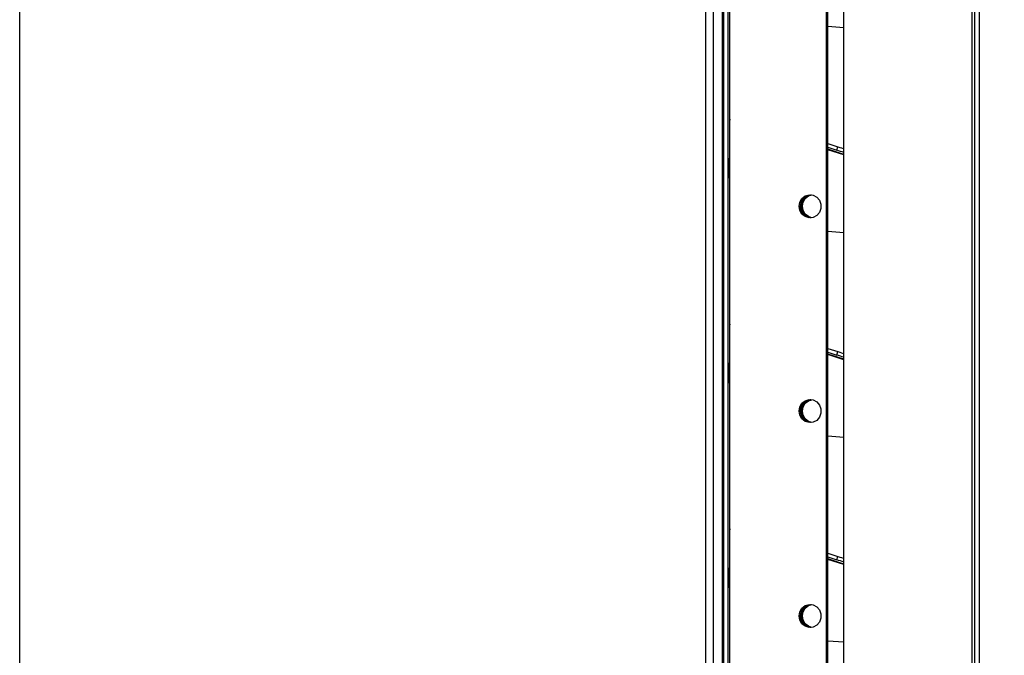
# Model space of a CAD drawing. Header units: millimetres. Extents: x 0 to 39025, y -31299 to 8400.
# Tile 201 of 256: x 17441 to 17663, y -14025 to -13882. Entities that reach past the tile are written whole.
import ezdxf

# ---------------------------------------------------------------- set-up
doc = ezdxf.new("R2010")
doc.units = ezdxf.units.MM
doc.header["$PDSIZE"] = -1
doc.layers.add('DIMENZIJE', color=4, linetype='Continuous')
doc.styles.add('SLDTEXTSTYLE6', font='txt')
doc.dimstyles.new('SLDDIMSTYLE0', dxfattribs={"dimtxt": 3, "dimasz": 3.414889, "dimexe": 0, "dimexo": 0.0625, "dimgap": 0.75, "dimtad": 1, "dimdec": 0, "dimlfac": 20, "dimrnd": 1e-09, "dimzin": 12, "dimdsep": 46, "dimtxsty": 'SLDTEXTSTYLE6', "dimsah": 1, "dimcen": 0.09, "dimadec": 0, "dimazin": 3, "dimtfac": 1, "dimtdec": 0, "dimtofl": 0, "dimtmove": 0, "dimatfit": 3, "dimfxl": 1, "dimfrac": 2, "dimtolj": 1, "dimtzin": 12, "dimarcsym": 0})

# ---------------------------------------------------------------- blocks, each defined once
blk = doc.blocks.new('*U63')
at = {"lineweight": 25}
for points in [[(498.4, 16.45), (498.4, 16.45), (498.4, 557.15), (498.4, 557.15)], [(684.42, 18.46), (684.42, 18.46), (684.42, 557.15), (684.42, 557.15)], [(713.31, 557.15), (713.31, 557.15), (713.31, 16.45), (713.31, 16.45)], [(713.91, 557.15), (713.91, 557.15), (713.91, 16.45), (713.91, 16.45)], [(714.96, 557.15), (714.96, 557.15), (714.96, 16.45), (714.96, 16.45)], [(715, 85.75), (715, 85.75), (715, 557.15), (715, 557.15)], [(657.32, 115.01), (657.32, 115.01), (657.32, 544.18), (657.32, 544.18)], [(657.32, 116.46), (657.32, 116.46), (657.32, 531.12), (657.32, 531.12)], [(658.32, 116.46), (658.32, 116.46), (658.32, 531.12), (658.32, 531.12)], [(656.95, 529.11), (656.95, 529.11), (656.95, 120.93), (656.95, 120.93)], [(658.7, 113.77), (658.7, 113.77), (658.7, 529.5), (658.7, 529.5)], [(653.15, 528.1), (653.15, 528.1), (653.15, 120.93), (653.15, 120.93)], [(654.95, 528.1), (654.95, 528.1), (654.95, 120.93), (654.95, 120.93)], [(680.52, 108.43), (680.52, 108.43), (680.52, 522.6), (680.52, 522.6)], [(680.83, 108.43), (680.83, 108.43), (680.83, 522.6), (680.83, 522.6)], [(680.83, 318.78), (680.83, 318.78), (684.42, 318.51), (684.42, 318.51)], [(658.62, 294.27), (658.62, 294.27), (658.62, 289.01), (658.62, 289.01)], [(658.7, 294.27), (658.7, 294.27), (658.62, 294.27), (658.62, 294.27)], [(680.83, 292.32), (680.83, 292.32), (683.08, 291.58), (683.08, 291.58)], [(680.83, 291.47), (680.83, 291.47), (682.83, 290.81), (682.83, 290.81)], [(682.83, 290.81), (682.83, 290.81), (683.08, 291.58), (683.08, 291.58)], [(658.62, 289.01), (658.62, 289.01), (658.7, 289.01), (658.7, 289.01)], [(684.42, 289.85), (684.42, 289.85), (680.83, 291.02), (680.83, 291.02)], [(684.42, 289.77), (684.42, 289.77), (680.83, 290.93), (680.83, 290.93)], [(658.7, 284.49), (658.7, 284.49), (658.62, 284.49), (658.62, 284.49)], [(680.83, 272.55), (680.83, 272.55), (684.42, 272.27), (684.42, 272.27)], [(658.62, 248.03), (658.62, 248.03), (658.62, 242.78), (658.62, 242.78)], [(658.7, 248.03), (658.7, 248.03), (658.62, 248.03), (658.62, 248.03)], [(680.83, 246.08), (680.83, 246.08), (683.08, 245.34), (683.08, 245.34)], [(680.83, 245.24), (680.83, 245.24), (682.83, 244.58), (682.83, 244.58)], [(684.42, 243.61), (684.42, 243.61), (680.83, 244.78), (680.83, 244.78)], [(684.42, 243.53), (684.42, 243.53), (680.83, 244.7), (680.83, 244.7)], [(682.83, 244.58), (682.83, 244.58), (683.08, 245.34), (683.08, 245.34)], [(658.62, 242.78), (658.62, 242.78), (658.7, 242.78), (658.7, 242.78)], [(658.7, 238.26), (658.7, 238.26), (658.62, 238.26), (658.62, 238.26)], [(680.83, 226.31), (680.83, 226.31), (684.42, 226.03), (684.42, 226.03)], [(658.62, 201.8), (658.62, 201.8), (658.62, 196.55), (658.62, 196.55)], [(658.7, 201.8), (658.7, 201.8), (658.62, 201.8), (658.62, 201.8)], [(680.83, 199.84), (680.83, 199.84), (683.08, 199.11), (683.08, 199.11)], [(680.83, 199), (680.83, 199), (682.83, 198.35), (682.83, 198.35)], [(684.42, 197.38), (684.42, 197.38), (680.83, 198.55), (680.83, 198.55)], [(684.42, 197.29), (684.42, 197.29), (680.83, 198.46), (680.83, 198.46)], [(682.83, 198.35), (682.83, 198.35), (683.08, 199.11), (683.08, 199.11)], [(658.62, 196.55), (658.62, 196.55), (658.7, 196.55), (658.7, 196.55)], [(658.7, 192.02), (658.7, 192.02), (658.62, 192.02), (658.62, 192.02)], [(680.83, 180.07), (680.83, 180.07), (684.42, 179.8), (684.42, 179.8)]]:
    blk.add_open_spline(points, degree=3, dxfattribs=at)
for points, knots in [([(658.7, 297.79), (658.7, 297.79), (658.65, 297.64), (658.65, 297.64), (658.65, 297.64), (658.63, 297.46), (658.63, 297.46), (658.63, 297.46), (658.62, 297.35), (658.62, 297.35)], [0, 0, 0, 0, 1, 1, 1, 2, 2, 2, 3, 3, 3, 3]), ([(658.62, 297.35), (658.62, 297.35), (658.62, 296.99), (658.62, 296.99), (658.62, 296.99), (658.62, 296.62), (658.62, 296.62), (658.62, 296.62), (658.62, 296.23), (658.62, 296.23), (658.62, 296.23), (658.62, 295.85), (658.62, 295.85), (658.62, 295.85), (658.62, 295.46), (658.62, 295.46), (658.62, 295.46), (658.62, 295.06), (658.62, 295.06), (658.62, 295.06), (658.62, 294.67), (658.62, 294.67), (658.62, 294.67), (658.62, 294.27), (658.62, 294.27)], [0, 0, 0, 0, 1, 1, 1, 2, 2, 2, 3, 3, 3, 4, 4, 4, 5, 5, 5, 6, 6, 6, 7, 7, 7, 8, 8, 8, 8]), ([(683.08, 291.58), (683.08, 291.58), (683.48, 291.45), (683.48, 291.45), (683.48, 291.45), (683.89, 291.32), (683.89, 291.32), (683.89, 291.32), (684.29, 291.18), (684.29, 291.18), (684.29, 291.18), (684.42, 291.14), (684.42, 291.14)], [0, 0, 0, 0, 1, 1, 1, 2, 2, 2, 3, 3, 3, 4, 4, 4, 4]), ([(658.62, 284.49), (658.62, 284.49), (658.62, 284.58), (658.62, 284.58), (658.62, 284.58), (658.62, 284.84), (658.62, 284.84), (658.62, 284.84), (658.62, 285.26), (658.62, 285.26), (658.62, 285.26), (658.62, 285.82), (658.62, 285.82), (658.62, 285.82), (658.62, 286.5), (658.62, 286.5), (658.62, 286.5), (658.62, 287.28), (658.62, 287.28), (658.62, 287.28), (658.62, 288.13), (658.62, 288.13), (658.62, 288.13), (658.62, 289.01), (658.62, 289.01)], [0, 0, 0, 0, 1, 1, 1, 2, 2, 2, 3, 3, 3, 4, 4, 4, 5, 5, 5, 6, 6, 6, 7, 7, 7, 8, 8, 8, 8]), ([(684.42, 290.3), (684.42, 290.3), (684.04, 290.42), (684.04, 290.42), (684.04, 290.42), (683.64, 290.55), (683.64, 290.55), (683.64, 290.55), (683.23, 290.69), (683.23, 290.69), (683.23, 290.69), (682.83, 290.81), (682.83, 290.81)], [0, 0, 0, 0, 1, 1, 1, 2, 2, 2, 3, 3, 3, 4, 4, 4, 4]), ([(674.31, 278.16), (674.31, 278.16), (674.48, 277.21), (674.48, 277.21), (674.48, 277.21), (674.96, 276.39), (674.96, 276.39), (674.96, 276.39), (675.69, 275.82), (675.69, 275.82), (675.69, 275.82), (676.55, 275.55), (676.55, 275.55), (676.55, 275.55), (677.46, 275.64), (677.46, 275.64), (677.46, 275.64), (678.28, 276.06), (678.28, 276.06), (678.28, 276.06), (678.89, 276.78), (678.89, 276.78), (678.89, 276.78), (679.21, 277.67), (679.21, 277.67), (679.21, 277.67), (679.21, 278.63), (679.21, 278.63), (679.21, 278.63), (678.89, 279.53), (678.89, 279.53), (678.89, 279.53), (678.28, 280.24), (678.28, 280.24), (678.28, 280.24), (677.46, 280.67), (677.46, 280.67), (677.46, 280.67), (676.55, 280.75), (676.55, 280.75), (676.55, 280.75), (675.69, 280.49), (675.69, 280.49), (675.69, 280.49), (674.96, 279.92), (674.96, 279.92), (674.96, 279.92), (674.48, 279.1), (674.48, 279.1), (674.48, 279.1), (674.31, 278.16), (674.31, 278.16)], [0, 0, 0, 0, 1, 1, 1, 2, 2, 2, 3, 3, 3, 4, 4, 4, 5, 5, 5, 6, 6, 6, 7, 7, 7, 8, 8, 8, 9, 9, 9, 10, 10, 10, 11, 11, 11, 12, 12, 12, 13, 13, 13, 14, 14, 14, 15, 15, 15, 16, 16, 16, 17, 17, 17, 17]), ([(674.62, 278.16), (674.62, 278.16), (674.79, 279.1), (674.79, 279.1), (674.79, 279.1), (675.27, 279.92), (675.27, 279.92), (675.27, 279.92), (675.99, 280.49), (675.99, 280.49), (675.99, 280.49), (676.86, 280.75), (676.86, 280.75), (676.86, 280.75), (676.94, 280.76), (676.94, 280.76)], [0, 0, 0, 0, 1, 1, 1, 2, 2, 2, 3, 3, 3, 4, 4, 4, 5, 5, 5, 5]), ([(674.8, 278.15), (674.8, 278.15), (674.97, 279.09), (674.97, 279.09), (674.97, 279.09), (675.44, 279.91), (675.44, 279.91), (675.44, 279.91), (676.16, 280.49), (676.16, 280.49), (676.16, 280.49), (677.03, 280.75), (677.03, 280.75), (677.03, 280.75), (677.04, 280.75), (677.04, 280.75)], [0, 0, 0, 0, 1, 1, 1, 2, 2, 2, 3, 3, 3, 4, 4, 4, 5, 5, 5, 5]), ([(675.05, 278.16), (675.05, 278.16), (675.21, 279.1), (675.21, 279.1), (675.21, 279.1), (675.69, 279.92), (675.69, 279.92), (675.69, 279.92), (676.41, 280.49), (676.41, 280.49), (676.41, 280.49), (677.15, 280.74), (677.15, 280.74)], [0, 0, 0, 0, 1, 1, 1, 2, 2, 2, 3, 3, 3, 4, 4, 4, 4]), ([(676.94, 275.55), (676.94, 275.55), (676.86, 275.55), (676.86, 275.55), (676.86, 275.55), (675.99, 275.82), (675.99, 275.82), (675.99, 275.82), (675.27, 276.39), (675.27, 276.39), (675.27, 276.39), (674.79, 277.21), (674.79, 277.21), (674.79, 277.21), (674.62, 278.16), (674.62, 278.16)], [0, 0, 0, 0, 1, 1, 1, 2, 2, 2, 3, 3, 3, 4, 4, 4, 5, 5, 5, 5]), ([(677.01, 275.55), (677.01, 275.55), (676.17, 275.81), (676.17, 275.81), (676.17, 275.81), (675.45, 276.39), (675.45, 276.39), (675.45, 276.39), (674.97, 277.21), (674.97, 277.21), (674.97, 277.21), (674.8, 278.15), (674.8, 278.15)], [0, 0, 0, 0, 1, 1, 1, 2, 2, 2, 3, 3, 3, 4, 4, 4, 4]), ([(677.15, 275.57), (677.15, 275.57), (676.42, 275.82), (676.42, 275.82), (676.42, 275.82), (675.7, 276.39), (675.7, 276.39), (675.7, 276.39), (675.22, 277.21), (675.22, 277.21), (675.22, 277.21), (675.05, 278.16), (675.05, 278.16)], [0, 0, 0, 0, 1, 1, 1, 2, 2, 2, 3, 3, 3, 4, 4, 4, 4]), ([(658.7, 251.55), (658.7, 251.55), (658.65, 251.41), (658.65, 251.41), (658.65, 251.41), (658.63, 251.22), (658.63, 251.22), (658.63, 251.22), (658.62, 251.12), (658.62, 251.12)], [0, 0, 0, 0, 1, 1, 1, 2, 2, 2, 3, 3, 3, 3]), ([(658.62, 251.12), (658.62, 251.12), (658.62, 250.75), (658.62, 250.75), (658.62, 250.75), (658.62, 250.38), (658.62, 250.38), (658.62, 250.38), (658.62, 250), (658.62, 250), (658.62, 250), (658.62, 249.61), (658.62, 249.61), (658.62, 249.61), (658.62, 249.22), (658.62, 249.22), (658.62, 249.22), (658.62, 248.83), (658.62, 248.83), (658.62, 248.83), (658.62, 248.44), (658.62, 248.44), (658.62, 248.44), (658.62, 248.03), (658.62, 248.03)], [0, 0, 0, 0, 1, 1, 1, 2, 2, 2, 3, 3, 3, 4, 4, 4, 5, 5, 5, 6, 6, 6, 7, 7, 7, 8, 8, 8, 8]), ([(684.42, 244.06), (684.42, 244.06), (684.04, 244.19), (684.04, 244.19), (684.04, 244.19), (683.64, 244.32), (683.64, 244.32), (683.64, 244.32), (683.23, 244.45), (683.23, 244.45), (683.23, 244.45), (682.83, 244.58), (682.83, 244.58)], [0, 0, 0, 0, 1, 1, 1, 2, 2, 2, 3, 3, 3, 4, 4, 4, 4]), ([(683.08, 245.34), (683.08, 245.34), (683.48, 245.22), (683.48, 245.22), (683.48, 245.22), (683.89, 245.08), (683.89, 245.08), (683.89, 245.08), (684.29, 244.95), (684.29, 244.95), (684.29, 244.95), (684.42, 244.9), (684.42, 244.9)], [0, 0, 0, 0, 1, 1, 1, 2, 2, 2, 3, 3, 3, 4, 4, 4, 4]), ([(658.62, 238.26), (658.62, 238.26), (658.62, 238.34), (658.62, 238.34), (658.62, 238.34), (658.62, 238.6), (658.62, 238.6), (658.62, 238.6), (658.62, 239.02), (658.62, 239.02), (658.62, 239.02), (658.62, 239.58), (658.62, 239.58), (658.62, 239.58), (658.62, 240.27), (658.62, 240.27), (658.62, 240.27), (658.62, 241.05), (658.62, 241.05), (658.62, 241.05), (658.62, 241.9), (658.62, 241.9), (658.62, 241.9), (658.62, 242.78), (658.62, 242.78)], [0, 0, 0, 0, 1, 1, 1, 2, 2, 2, 3, 3, 3, 4, 4, 4, 5, 5, 5, 6, 6, 6, 7, 7, 7, 8, 8, 8, 8]), ([(674.31, 231.92), (674.31, 231.92), (674.48, 230.98), (674.48, 230.98), (674.48, 230.98), (674.96, 230.16), (674.96, 230.16), (674.96, 230.16), (675.69, 229.58), (675.69, 229.58), (675.69, 229.58), (676.55, 229.32), (676.55, 229.32), (676.55, 229.32), (677.46, 229.4), (677.46, 229.4), (677.46, 229.4), (678.28, 229.83), (678.28, 229.83), (678.28, 229.83), (678.89, 230.54), (678.89, 230.54), (678.89, 230.54), (679.21, 231.44), (679.21, 231.44), (679.21, 231.44), (679.21, 232.4), (679.21, 232.4), (679.21, 232.4), (678.89, 233.29), (678.89, 233.29), (678.89, 233.29), (678.28, 234), (678.28, 234), (678.28, 234), (677.46, 234.43), (677.46, 234.43), (677.46, 234.43), (676.55, 234.52), (676.55, 234.52), (676.55, 234.52), (675.69, 234.26), (675.69, 234.26), (675.69, 234.26), (674.96, 233.68), (674.96, 233.68), (674.96, 233.68), (674.48, 232.86), (674.48, 232.86), (674.48, 232.86), (674.31, 231.92), (674.31, 231.92)], [0, 0, 0, 0, 1, 1, 1, 2, 2, 2, 3, 3, 3, 4, 4, 4, 5, 5, 5, 6, 6, 6, 7, 7, 7, 8, 8, 8, 9, 9, 9, 10, 10, 10, 11, 11, 11, 12, 12, 12, 13, 13, 13, 14, 14, 14, 15, 15, 15, 16, 16, 16, 17, 17, 17, 17]), ([(674.62, 231.92), (674.62, 231.92), (674.79, 232.86), (674.79, 232.86), (674.79, 232.86), (675.27, 233.68), (675.27, 233.68), (675.27, 233.68), (675.99, 234.26), (675.99, 234.26), (675.99, 234.26), (676.86, 234.52), (676.86, 234.52), (676.86, 234.52), (676.94, 234.53), (676.94, 234.53)], [0, 0, 0, 0, 1, 1, 1, 2, 2, 2, 3, 3, 3, 4, 4, 4, 5, 5, 5, 5]), ([(674.8, 231.91), (674.8, 231.91), (674.97, 232.86), (674.97, 232.86), (674.97, 232.86), (675.44, 233.68), (675.44, 233.68), (675.44, 233.68), (676.16, 234.25), (676.16, 234.25), (676.16, 234.25), (677.03, 234.51), (677.03, 234.51), (677.03, 234.51), (677.04, 234.51), (677.04, 234.51)], [0, 0, 0, 0, 1, 1, 1, 2, 2, 2, 3, 3, 3, 4, 4, 4, 5, 5, 5, 5]), ([(675.05, 231.92), (675.05, 231.92), (675.21, 232.86), (675.21, 232.86), (675.21, 232.86), (675.69, 233.68), (675.69, 233.68), (675.69, 233.68), (676.41, 234.26), (676.41, 234.26), (676.41, 234.26), (677.15, 234.5), (677.15, 234.5)], [0, 0, 0, 0, 1, 1, 1, 2, 2, 2, 3, 3, 3, 4, 4, 4, 4]), ([(676.94, 229.31), (676.94, 229.31), (676.86, 229.32), (676.86, 229.32), (676.86, 229.32), (675.99, 229.58), (675.99, 229.58), (675.99, 229.58), (675.27, 230.16), (675.27, 230.16), (675.27, 230.16), (674.79, 230.98), (674.79, 230.98), (674.79, 230.98), (674.62, 231.92), (674.62, 231.92)], [0, 0, 0, 0, 1, 1, 1, 2, 2, 2, 3, 3, 3, 4, 4, 4, 5, 5, 5, 5]), ([(677.01, 229.32), (677.01, 229.32), (676.17, 229.57), (676.17, 229.57), (676.17, 229.57), (675.45, 230.15), (675.45, 230.15), (675.45, 230.15), (674.97, 230.97), (674.97, 230.97), (674.97, 230.97), (674.8, 231.91), (674.8, 231.91)], [0, 0, 0, 0, 1, 1, 1, 2, 2, 2, 3, 3, 3, 4, 4, 4, 4]), ([(677.15, 229.33), (677.15, 229.33), (676.42, 229.58), (676.42, 229.58), (676.42, 229.58), (675.7, 230.16), (675.7, 230.16), (675.7, 230.16), (675.22, 230.98), (675.22, 230.98), (675.22, 230.98), (675.05, 231.92), (675.05, 231.92)], [0, 0, 0, 0, 1, 1, 1, 2, 2, 2, 3, 3, 3, 4, 4, 4, 4]), ([(658.7, 205.31), (658.7, 205.31), (658.65, 205.18), (658.65, 205.18), (658.65, 205.18), (658.63, 204.99), (658.63, 204.99), (658.63, 204.99), (658.62, 204.89), (658.62, 204.89)], [0, 0, 0, 0, 1, 1, 1, 2, 2, 2, 3, 3, 3, 3]), ([(658.62, 204.89), (658.62, 204.89), (658.62, 204.52), (658.62, 204.52), (658.62, 204.52), (658.62, 204.15), (658.62, 204.15), (658.62, 204.15), (658.62, 203.77), (658.62, 203.77), (658.62, 203.77), (658.62, 203.38), (658.62, 203.38), (658.62, 203.38), (658.62, 202.99), (658.62, 202.99), (658.62, 202.99), (658.62, 202.6), (658.62, 202.6), (658.62, 202.6), (658.62, 202.2), (658.62, 202.2), (658.62, 202.2), (658.62, 201.8), (658.62, 201.8)], [0, 0, 0, 0, 1, 1, 1, 2, 2, 2, 3, 3, 3, 4, 4, 4, 5, 5, 5, 6, 6, 6, 7, 7, 7, 8, 8, 8, 8]), ([(684.42, 197.83), (684.42, 197.83), (684.04, 197.95), (684.04, 197.95), (684.04, 197.95), (683.64, 198.09), (683.64, 198.09), (683.64, 198.09), (683.23, 198.22), (683.23, 198.22), (683.23, 198.22), (682.83, 198.35), (682.83, 198.35)], [0, 0, 0, 0, 1, 1, 1, 2, 2, 2, 3, 3, 3, 4, 4, 4, 4]), ([(683.08, 199.11), (683.08, 199.11), (683.48, 198.98), (683.48, 198.98), (683.48, 198.98), (683.89, 198.85), (683.89, 198.85), (683.89, 198.85), (684.29, 198.72), (684.29, 198.72), (684.29, 198.72), (684.42, 198.67), (684.42, 198.67)], [0, 0, 0, 0, 1, 1, 1, 2, 2, 2, 3, 3, 3, 4, 4, 4, 4]), ([(658.62, 192.02), (658.62, 192.02), (658.62, 192.11), (658.62, 192.11), (658.62, 192.11), (658.62, 192.37), (658.62, 192.37), (658.62, 192.37), (658.62, 192.78), (658.62, 192.78), (658.62, 192.78), (658.62, 193.35), (658.62, 193.35), (658.62, 193.35), (658.62, 194.03), (658.62, 194.03), (658.62, 194.03), (658.62, 194.82), (658.62, 194.82), (658.62, 194.82), (658.62, 195.66), (658.62, 195.66), (658.62, 195.66), (658.62, 196.55), (658.62, 196.55)], [0, 0, 0, 0, 1, 1, 1, 2, 2, 2, 3, 3, 3, 4, 4, 4, 5, 5, 5, 6, 6, 6, 7, 7, 7, 8, 8, 8, 8]), ([(674.31, 185.68), (674.31, 185.68), (674.48, 184.74), (674.48, 184.74), (674.48, 184.74), (674.96, 183.92), (674.96, 183.92), (674.96, 183.92), (675.69, 183.34), (675.69, 183.34), (675.69, 183.34), (676.55, 183.08), (676.55, 183.08), (676.55, 183.08), (677.46, 183.17), (677.46, 183.17), (677.46, 183.17), (678.28, 183.6), (678.28, 183.6), (678.28, 183.6), (678.89, 184.31), (678.89, 184.31), (678.89, 184.31), (679.21, 185.2), (679.21, 185.2), (679.21, 185.2), (679.21, 186.16), (679.21, 186.16), (679.21, 186.16), (678.89, 187.06), (678.89, 187.06), (678.89, 187.06), (678.28, 187.77), (678.28, 187.77), (678.28, 187.77), (677.46, 188.2), (677.46, 188.2), (677.46, 188.2), (676.55, 188.28), (676.55, 188.28), (676.55, 188.28), (675.69, 188.02), (675.69, 188.02), (675.69, 188.02), (674.96, 187.44), (674.96, 187.44), (674.96, 187.44), (674.48, 186.62), (674.48, 186.62), (674.48, 186.62), (674.31, 185.68), (674.31, 185.68)], [0, 0, 0, 0, 1, 1, 1, 2, 2, 2, 3, 3, 3, 4, 4, 4, 5, 5, 5, 6, 6, 6, 7, 7, 7, 8, 8, 8, 9, 9, 9, 10, 10, 10, 11, 11, 11, 12, 12, 12, 13, 13, 13, 14, 14, 14, 15, 15, 15, 16, 16, 16, 17, 17, 17, 17]), ([(674.62, 185.68), (674.62, 185.68), (674.79, 186.62), (674.79, 186.62), (674.79, 186.62), (675.27, 187.44), (675.27, 187.44), (675.27, 187.44), (675.99, 188.02), (675.99, 188.02), (675.99, 188.02), (676.86, 188.28), (676.86, 188.28), (676.86, 188.28), (676.94, 188.29), (676.94, 188.29)], [0, 0, 0, 0, 1, 1, 1, 2, 2, 2, 3, 3, 3, 4, 4, 4, 5, 5, 5, 5]), ([(674.8, 185.68), (674.8, 185.68), (674.97, 186.62), (674.97, 186.62), (674.97, 186.62), (675.44, 187.44), (675.44, 187.44), (675.44, 187.44), (676.16, 188.01), (676.16, 188.01), (676.16, 188.01), (677.03, 188.28), (677.03, 188.28), (677.03, 188.28), (677.04, 188.28), (677.04, 188.28)], [0, 0, 0, 0, 1, 1, 1, 2, 2, 2, 3, 3, 3, 4, 4, 4, 5, 5, 5, 5]), ([(675.05, 185.68), (675.05, 185.68), (675.21, 186.62), (675.21, 186.62), (675.21, 186.62), (675.69, 187.44), (675.69, 187.44), (675.69, 187.44), (676.41, 188.02), (676.41, 188.02), (676.41, 188.02), (677.15, 188.27), (677.15, 188.27)], [0, 0, 0, 0, 1, 1, 1, 2, 2, 2, 3, 3, 3, 4, 4, 4, 4]), ([(676.94, 183.07), (676.94, 183.07), (676.86, 183.08), (676.86, 183.08), (676.86, 183.08), (675.99, 183.34), (675.99, 183.34), (675.99, 183.34), (675.27, 183.92), (675.27, 183.92), (675.27, 183.92), (674.79, 184.74), (674.79, 184.74), (674.79, 184.74), (674.62, 185.68), (674.62, 185.68)], [0, 0, 0, 0, 1, 1, 1, 2, 2, 2, 3, 3, 3, 4, 4, 4, 5, 5, 5, 5]), ([(677.01, 183.08), (677.01, 183.08), (676.17, 183.34), (676.17, 183.34), (676.17, 183.34), (675.45, 183.92), (675.45, 183.92), (675.45, 183.92), (674.97, 184.73), (674.97, 184.73), (674.97, 184.73), (674.8, 185.68), (674.8, 185.68)], [0, 0, 0, 0, 1, 1, 1, 2, 2, 2, 3, 3, 3, 4, 4, 4, 4]), ([(677.15, 183.1), (677.15, 183.1), (676.42, 183.34), (676.42, 183.34), (676.42, 183.34), (675.7, 183.92), (675.7, 183.92), (675.7, 183.92), (675.22, 184.74), (675.22, 184.74), (675.22, 184.74), (675.05, 185.68), (675.05, 185.68)], [0, 0, 0, 0, 1, 1, 1, 2, 2, 2, 3, 3, 3, 4, 4, 4, 4])]:
    blk.add_open_spline(points, degree=3, knots=knots, dxfattribs=at)
blk = doc.blocks.new('*D72')
at = {"layer": 'Defpoints', "color": 0, "transparency": 16777216}
for p in [(17490.78, -13773.28), (17443.38, -14183.87), (17894.27, -14183.87)]:
    blk.add_point(p, dxfattribs=at)
at = {"layer": 'DIMENZIJE', "color": 0, "lineweight": -2, "transparency": 16777216}
for p, q in [((17492.03, -13773.28), (17914.27, -13773.28)), ((17894.27, -13841.58), (17894.27, -14115.57)), ((17444.63, -14183.87), (17914.27, -14183.87))]:
    blk.add_line(p, q, dxfattribs=at)
at = {"layer": 'DIMENZIJE', "color": 0, "transparency": 16777216}
for points in [[(17882.88, -13841.58), (17905.65, -13841.58), (17894.27, -13773.28)], [(17882.88, -14115.57), (17905.65, -14115.57), (17894.27, -14183.87)]]:
    blk.add_solid(points, dxfattribs=at)
at = {"layer": 'DIMENZIJE', "color": 0, "transparency": 16777216, "insert": (17849.27, -13978.57), "char_height": 60, "attachment_point": 5, "rotation": 90, "style": 'SLDTEXTSTYLE6'}
blk.add_mtext('\\A1;411', dxfattribs=at)
blk = doc.blocks.new('*D73')
at = {"layer": 'Defpoints', "color": 0, "transparency": 16777216}
for p in [(17491.78, -13713.98), (18095.83, -13713.98), (17443.38, -14183.87)]:
    blk.add_point(p, dxfattribs=at)
at = {"layer": 'DIMENZIJE', "color": 0, "lineweight": -2, "transparency": 16777216}
for p, q in [((17493.03, -13713.98), (18115.83, -13713.98)), ((18095.83, -14115.57), (18095.83, -13782.28)), ((17444.63, -14183.87), (18115.83, -14183.87))]:
    blk.add_line(p, q, dxfattribs=at)
at = {"layer": 'DIMENZIJE', "color": 0, "transparency": 16777216}
for points in [[(18084.45, -13782.28), (18107.21, -13782.28), (18095.83, -13713.98)], [(18084.45, -14115.57), (18107.21, -14115.57), (18095.83, -14183.87)]]:
    blk.add_solid(points, dxfattribs=at)
at = {"layer": 'DIMENZIJE', "color": 0, "transparency": 16777216, "insert": (18049.97, -13948.92), "char_height": 60, "attachment_point": 5, "rotation": 90, "style": 'SLDTEXTSTYLE6'}
blk.add_mtext('\\A1;470', dxfattribs=at)

msp = doc.modelspace()

# ---------------------------------------------------------------- block references
at = {"color": 1}
msp.add_blockref('*U63', (16942.38, -14202.07), dxfattribs=at)

# ---------------------------------------------------------------- dimensions: what is measured, and where the dimension line sits
at = {"layer": 'DIMENZIJE'}
for base, p1, p2, picture, middle in [((18095.83, -13713.98), (17443.38, -14183.87), (17491.78, -13713.98), '*D73', (18049.97, -13948.92)), ((17894.27, -14183.87), (17490.78, -13773.28), (17443.38, -14183.87), '*D72', (17849.27, -13978.57))]:
    dim = msp.add_linear_dim(base=base, p1=p1, p2=p2, angle=90, dimstyle='SLDDIMSTYLE0', override={"dimscale": 20, "dimexe": 1, "dimlfac": 1, "dimdle": 1, "dimtofl": 1}, dxfattribs=at)
    dim.commit()
    dim.dimension.update_dxf_attribs({"geometry": picture, "text_midpoint": middle})

doc.saveas('drawing.dxf')
